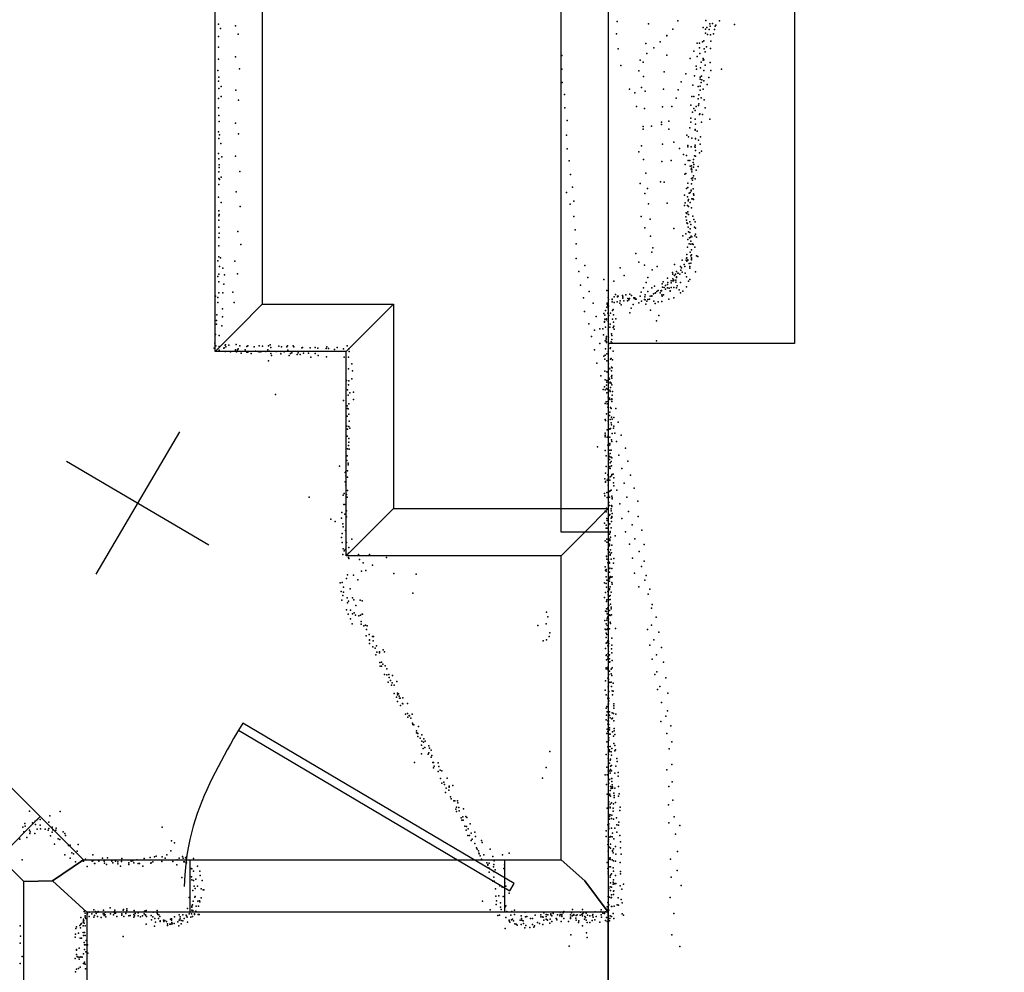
# Model space of a CAD drawing. Header units: millimetres. Extents: x 7160 to 53956, y -61034 to -3815.
# Tile 20 of 36: x 19358 to 21743, y -32327 to -30019. Entities that reach past the tile are written whole.
import ezdxf

# ---------------------------------------------------------------- set-up
doc = ezdxf.new("R2010")
doc.units = ezdxf.units.MM
for name, color, linetype in [('DOORS', 7, 'Continuous'), ('P', 9, 'Continuous'), ('PANOS', 10, 'Continuous'), ('ROOMS', 1, 'Continuous'), ('STRUCTS', 4, 'Continuous'), ('WALLS', 3, 'Continuous')]:
    doc.layers.add(name, color=color, linetype=linetype)

# ---------------------------------------------------------------- blocks, each defined once
blk = doc.blocks.new('1-Standard_3D')
for points in [[(-403.982, 5.64828), (253.382, 394.931), (263.573, 377.722), (-393.791, -11.5606), (-403.982, 5.64828)], [(263.573, 377.722), (275.367, 357.142), (283.15, 343.495), (290.844, 329.879), (298.429, 316.269), (305.882, 302.642), (313.184, 288.973), (320.313, 275.239), (327.249, 261.416), (333.971, 247.479), (340.456, 233.405), (346.686, 219.17), (352.638, 204.75), (358.291, 190.121), (363.626, 175.258), (368.62, 160.139), (373.253, 144.738), (377.503, 129.032), (381.351, 112.998), (384.774, 96.6102), (387.752, 79.8457), (390.265, 62.6802), (392.29, 45.0899), (393.807, 27.0508), (395.085, -0.90191)]]:
    blk.add_lwpolyline(points)

msp = doc.modelspace()

# ---------------------------------------------------------------- linework, layer by layer
at = {"layer": 'DOORS'}
for points in [[(19308.7, -32048.8), (18895.6, -31635.7), (18994.4, -31537), (19407.5, -31950), (19308.7, -32048.8)], [(19770.2, -32054.8), (20532.2, -32054.8), (20532.2, -32181.8), (19770.2, -32181.8), (19770.2, -32054.8)]]:
    msp.add_lwpolyline(points, dxfattribs=at)
at = {"layer": 'P'}
for p in [(20805, -30023), (20952, -30022), (21020, -30021), (21053, -30022), (19839, -30030), (19844, -30040), (19880, -30034), (20881, -30029), (20940, -30042), (21013, -30038), (21019, -30042), (21022, -30038), (21028, -30043), (21029, -30029), (21030, -30035), (21036, -30028), (21041, -30043), (21042, -30035), (21044, -30032), (21089, -30031), (19839, -30060), (19887, -30054), (20803, -30053), (20909, -30073), (20925, -30057), (20925, -30058), (21012, -30073), (21015, -30070), (21019, -30052), (21024, -30055), (21031, -30056), (21032, -30071), (21038, -30053), (19839, -30086), (20807, -30090), (20874, -30077), (20894, -30087), (20991, -30095), (20999, -30076), (21004, -30076), (21004, -30087), (21016, -30090), (21018, -30097), (21021, -30085), (21031, -30089), (19839, -30115), (19880, -30109), (20671, -30106), (20861, -30117), (20868, -30122), (20877, -30101), (20925, -30105), (20982, -30113), (20999, -30108), (21005, -30101), (21008, -30122), (21013, -30113), (21013, -30117), (21015, -30116), (21030, -30123), (19838, -30142), (19890, -30138), (20671, -30139), (20814, -30130), (20857, -30143), (20919, -30145), (20996, -30132), (20997, -30139), (21007, -30136), (21015, -30142), (21018, -30129), (21032, -30142), (21058, -30139), (19839, -30168), (19840, -30158), (20869, -30157), (20960, -30170), (20971, -30150), (20992, -30155), (21006, -30158), (21006, -30163), (21009, -30156), (21010, -30165), (21015, -30167), (21027, -30159), (19840, -30186), (19846, -30181), (19881, -30190), (20672, -30171), (20835, -30187), (20864, -30183), (20873, -30192), (20917, -30187), (20953, -30189), (20988, -30178), (21001, -30181), (21006, -30180), (21006, -30190), (21008, -30171), (21013, -30187), (21023, -30176), (19839, -30210), (19846, -30205), (19888, -30214), (20677, -30200), (20848, -30196), (20948, -30209), (20986, -30205), (20991, -30205), (21001, -30211), (21003, -30201), (21008, -30208), (21016, -30213), (19839, -30233), (20678, -30233), (20852, -30229), (20871, -30234), (20915, -30230), (20937, -30229), (20983, -30226), (20991, -30234), (20994, -30239), (20996, -30229), (21002, -30227), (21003, -30223), (21018, -30233), (19840, -30251), (19841, -30266), (20684, -30263), (20930, -30265), (20983, -30258), (20987, -30243), (20994, -30260), (21004, -30249), (21005, -30247), (21012, -30249), (21029, -30260), (19880, -30270), (20868, -30278), (20868, -30284), (20888, -30277), (20912, -30267), (20912, -30273), (20930, -30284), (20981, -30281), (20983, -30267), (20994, -30285), (20994, -30287), (20995, -30272), (20999, -30289), (21009, -30267), (19839, -30291), (19840, -30307), (19842, -30298), (19888, -30296), (20682, -30299), (20974, -30299), (20978, -30303), (20986, -30306), (20995, -30307), (20995, -30308), (21002, -30311), (21007, -30303), (19845, -30319), (20684, -30332), (20864, -30325), (20915, -30321), (20942, -30316), (20956, -30331), (20976, -30324), (20976, -30327), (20984, -30327), (20993, -30327), (20994, -30323), (20994, -30328), (20995, -30336), (21006, -30321), (19839, -30343), (19840, -30356), (19847, -30351), (19880, -30350), (20689, -30361), (20857, -30339), (20869, -30358), (20936, -30360), (20966, -30346), (20973, -30348), (20977, -30360), (20981, -30360), (20990, -30358), (20992, -30349), (20995, -30350), (21004, -30342), (21009, -30338), (19841, -30371), (19841, -30377), (20913, -30363), (20970, -30370), (20982, -30374), (20984, -30381), (20985, -30373), (20985, -30379), (20986, -30383), (20989, -30365), (20990, -30376), (20991, -30370), (20996, -30384), (21001, -30375), (19840, -30388), (19840, -30404), (19842, -30406), (19846, -30401), (19891, -30387), (20692, -30394), (20874, -30391), (20969, -30393), (20971, -30392), (20985, -30404), (20986, -30388), (20987, -30408), (20988, -30402), (20990, -30397), (20994, -30405), (19840, -30418), (20697, -30425), (20861, -30416), (20878, -30428), (20910, -30412), (20919, -30413), (20973, -30428), (20976, -30415), (20976, -30426), (20984, -30432), (20985, -30417), (20989, -30429), (19839, -30449), (19882, -30436), (20682, -30438), (20872, -30440), (20968, -30444), (20975, -30448), (20978, -30455), (20979, -30439), (20982, -30438), (20984, -30434), (20986, -30453), (20988, -30453), (20990, -30441), (20990, -30455), (20991, -30444), (19846, -30462), (19892, -30472), (20691, -30466), (20700, -30459), (20881, -30465), (20926, -30464), (20968, -30469), (20970, -30463), (20975, -30469), (20977, -30458), (20978, -30472), (20982, -30462), (20985, -30475), (19840, -30482), (19840, -30494), (19841, -30491), (20700, -30496), (20863, -30496), (20885, -30502), (20971, -30497), (20972, -30487), (20974, -30489), (20976, -30485), (20978, -30491), (20988, -30495), (20991, -30503), (19840, -30505), (19840, -30522), (20703, -30528), (20872, -30523), (20942, -30525), (20973, -30505), (20974, -30511), (20975, -30513), (20977, -30522), (20981, -30509), (20982, -30526), (20983, -30515), (20992, -30522), (20994, -30509), (20995, -30524), (19840, -30547), (19841, -30536), (19886, -30532), (20886, -30544), (20964, -30543), (20971, -30538), (20976, -30552), (20978, -30533), (20980, -30548), (20981, -30535), (20982, -30547), (20984, -30544), (20986, -30545), (20993, -30543), (20995, -30539), (20997, -30546), (19840, -30567), (19893, -30564), (20706, -30562), (20891, -30572), (20975, -30570), (20979, -30562), (20983, -30556), (20983, -30563), (20987, -30562), (20989, -30564), (20993, -30570), (19840, -30594), (19844, -30596), (20706, -30598), (20850, -30586), (20889, -30582), (20973, -30597), (20974, -30588), (20974, -30596), (20982, -30582), (20983, -30591), (20985, -30577), (20985, -30589), (20985, -30596), (20985, -30599), (20997, -30591), (21000, -30593), (19838, -30603), (19842, -30617), (19850, -30621), (19879, -30604), (20727, -30615), (20812, -30620), (20857, -30607), (20871, -30614), (20902, -30617), (20944, -30612), (20958, -30617), (20961, -30620), (20962, -30602), (20967, -30612), (20969, -30617), (20972, -30602), (20974, -30604), (20976, -30601), (20976, -30602), (20979, -30610), (20981, -30617), (20981, -30621), (20983, -30609), (20985, -30601), (19838, -30641), (19840, -30636), (19854, -30637), (19885, -30635), (20712, -30629), (20734, -30644), (20822, -30639), (20879, -30644), (20890, -30625), (20927, -30645), (20939, -30632), (20940, -30636), (20940, -30647), (20944, -30639), (20946, -30636), (20949, -30629), (20949, -30642), (20949, -30644), (20952, -30633), (20953, -30633), (20957, -30636), (20959, -30626), (20962, -30631), (20970, -30633), (20973, -30642), (20995, -30630), (19840, -30654), (19852, -30660), (20716, -30662), (20773, -30649), (20797, -30653), (20869, -30669), (20875, -30656), (20889, -30669), (20895, -30665), (20914, -30659), (20915, -30667), (20916, -30654), (20919, -30668), (20922, -30663), (20927, -30661), (20927, -30669), (20928, -30656), (20931, -30670), (20936, -30652), (20936, -30657), (20936, -30668), (20940, -30652), (20941, -30652), (20942, -30650), (20942, -30668), (20947, -30650), (20947, -30655), (20949, -30669), (20950, -30664), (20958, -30656), (20973, -30666), (20978, -30653), (20981, -30649), (19832, -30689), (19838, -30692), (19840, -30681), (19850, -30681), (19874, -30679), (20723, -30693), (20737, -30678), (20780, -30675), (20783, -30692), (20798, -30691), (20801, -30685), (20806, -30689), (20806, -30691), (20807, -30689), (20818, -30687), (20819, -30691), (20819, -30694), (20826, -30686), (20831, -30695), (20835, -30695), (20836, -30684), (20840, -30687), (20845, -30693), (20846, -30695), (20848, -30693), (20861, -30689), (20863, -30679), (20872, -30691), (20872, -30691), (20873, -30686), (20879, -30678), (20885, -30689), (20889, -30688), (20889, -30689), (20893, -30683), (20897, -30682), (20898, -30681), (20901, -30678), (20904, -30675), (20909, -30681), (20911, -30676), (20912, -30675), (20912, -30676), (20913, -30686), (20914, -30689), (20917, -30686), (20922, -30672), (20933, -30676), (20933, -30677), (20942, -30693), (20955, -30674), (20958, -30681), (20964, -30677), (19838, -30704), (19877, -30704), (20747, -30706), (20780, -30716), (20781, -30706), (20781, -30708), (20782, -30712), (20782, -30715), (20784, -30697), (20784, -30713), (20793, -30696), (20793, -30697), (20793, -30703), (20798, -30704), (20805, -30703), (20811, -30706), (20812, -30700), (20815, -30710), (20821, -30700), (20830, -30700), (20833, -30698), (20839, -30718), (20844, -30709), (20849, -30696), (20851, -30696), (20857, -30705), (20864, -30701), (20871, -30697), (20873, -30698), (20874, -30708), (20877, -30701), (20879, -30697), (20883, -30696), (20894, -30701), (20897, -30707), (20904, -30703), (20913, -30702), (20930, -30696), (19835, -30734), (19849, -30720), (19849, -30739), (20726, -30726), (20754, -30738), (20773, -30731), (20775, -30735), (20777, -30724), (20782, -30730), (20783, -30720), (20785, -30736), (20789, -30730), (20794, -30724), (20795, -30721), (20796, -30734), (20836, -30729), (20886, -30723), (20906, -30736), (19834, -30748), (19834, -30757), (19847, -30761), (20736, -30756), (20774, -30750), (20774, -30752), (20775, -30745), (20777, -30764), (20779, -30744), (20779, -30746), (20783, -30750), (20787, -30764), (20788, -30757), (20794, -30745), (20795, -30765), (20796, -30752), (20797, -30762), (20802, -30744), (20900, -30749), (19832, -30782), (19841, -30784), (20743, -30787), (20750, -30771), (20763, -30768), (20770, -30768), (20772, -30783), (20778, -30791), (20779, -30787), (20783, -30769), (20784, -30788), (20791, -30780), (20792, -30784), (20798, -30769), (19830, -30803), (19833, -30809), (19841, -30811), (19853, -30814), (19855, -30808), (19856, -30807), (19857, -30812), (19864, -30808), (19882, -30806), (19891, -30809), (19908, -30811), (19910, -30809), (19926, -30812), (19938, -30809), (19946, -30810), (19960, -30809), (19964, -30807), (19966, -30813), (19985, -30810), (19992, -30812), (20005, -30812), (20006, -30809), (20020, -30809), (20022, -30812), (20041, -30814), (20043, -30813), (20061, -30814), (20073, -30813), (20102, -30812), (20127, -30813), (20151, -30809), (20763, -30804), (20776, -30797), (20778, -30795), (20779, -30800), (20779, -30801), (20784, -30807), (20789, -30814), (20790, -30800), (20792, -30794), (20794, -30803), (20900, -30797), (19829, -30815), (19841, -30820), (19852, -30815), (19855, -30823), (19868, -30824), (19880, -30819), (19880, -30820), (19883, -30824), (19885, -30819), (19887, -30817), (19894, -30827), (19904, -30819), (19908, -30825), (19910, -30825), (19918, -30828), (19929, -30822), (19935, -30823), (19938, -30824), (19942, -30824), (19954, -30823), (19959, -30819), (19963, -30822), (19966, -30828), (19968, -30833), (19979, -30823), (19990, -30823), (19990, -30829), (19998, -30824), (20007, -30820), (20010, -30833), (20014, -30828), (20017, -30826), (20030, -30830), (20032, -30826), (20037, -30830), (20045, -30827), (20057, -30827), (20063, -30837), (20073, -30828), (20080, -30815), (20081, -30833), (20100, -30816), (20101, -30836), (20106, -30816), (20120, -30818), (20142, -30817), (20144, -30837), (20154, -30837), (20155, -30817), (20156, -30823), (20750, -30819), (20773, -30834), (20776, -30832), (20777, -30817), (20780, -30829), (20783, -30824), (20788, -30816), (20795, -30822), (19960, -30846), (20162, -30853), (20756, -30851), (20775, -30842), (20780, -30846), (20784, -30853), (20784, -30862), (20789, -30842), (20790, -30840), (20791, -30861), (20794, -30843), (20154, -30865), (20164, -30870), (20765, -30882), (20775, -30871), (20780, -30872), (20783, -30874), (20784, -30878), (20787, -30865), (20791, -30870), (20791, -30884), (20792, -30881), (20793, -30863), (20149, -30893), (20154, -30904), (20155, -30894), (20162, -30889), (20774, -30909), (20776, -30892), (20779, -30905), (20780, -30893), (20780, -30897), (20785, -30887), (20786, -30890), (20787, -30899), (20788, -30897), (20789, -30910), (20790, -30900), (20792, -30888), (20792, -30904), (19977, -30927), (20152, -30916), (20153, -30929), (20157, -30923), (20166, -30922), (20771, -30915), (20776, -30916), (20779, -30913), (20780, -30923), (20781, -30914), (20783, -30934), (20787, -30917), (20788, -30920), (20793, -30929), (20794, -30920), (20142, -30942), (20151, -30955), (20155, -30950), (20166, -30939), (20776, -30949), (20778, -30945), (20781, -30950), (20782, -30944), (20782, -30958), (20783, -30945), (20786, -30936), (20787, -30939), (20792, -30938), (20792, -30939), (20792, -30944), (20151, -30980), (20152, -30961), (20153, -30962), (20155, -30975), (20779, -30974), (20784, -30979), (20786, -30978), (20787, -30970), (20789, -30959), (20790, -30961), (20802, -30961), (20150, -31004), (20155, -31005), (20156, -30992), (20776, -30988), (20777, -30990), (20783, -30992), (20784, -31001), (20788, -30988), (20790, -30996), (20791, -30982), (20791, -31001), (20793, -30987), (20797, -30983), (20797, -31004), (20807, -30994), (20151, -31028), (20152, -31011), (20157, -31009), (20776, -31021), (20776, -31026), (20776, -31027), (20781, -31013), (20783, -31026), (20783, -31026), (20784, -31010), (20787, -31011), (20789, -31010), (20793, -31022), (20796, -31009), (20799, -31021), (20815, -31026), (20154, -31051), (20155, -31034), (20155, -31043), (20776, -31030), (20781, -31031), (20782, -31050), (20785, -31051), (20787, -31031), (20787, -31046), (20787, -31049), (20791, -31037), (20792, -31041), (20803, -31041), (20151, -31076), (20152, -31059), (20156, -31060), (20757, -31054), (20776, -31063), (20778, -31076), (20784, -31076), (20785, -31074), (20787, -31062), (20788, -31070), (20790, -31062), (20809, -31074), (20825, -31057), (20132, -31101), (20150, -31087), (20153, -31094), (20153, -31098), (20786, -31085), (20787, -31078), (20788, -31093), (20790, -31079), (20790, -31090), (20791, -31100), (20792, -31081), (20831, -31089), (20146, -31116), (20148, -31114), (20148, -31124), (20152, -31112), (20777, -31118), (20778, -31102), (20782, -31122), (20787, -31102), (20787, -31106), (20788, -31107), (20791, -31124), (20792, -31121), (20795, -31120), (20816, -31107), (20837, -31123), (20146, -31139), (20148, -31147), (20152, -31128), (20775, -31132), (20777, -31138), (20777, -31140), (20781, -31135), (20783, -31132), (20783, -31147), (20784, -31130), (20784, -31134), (20787, -31135), (20788, -31127), (20796, -31141), (20797, -31129), (20822, -31142), (20141, -31171), (20144, -31167), (20149, -31170), (20152, -31160), (20774, -31167), (20780, -31165), (20784, -31171), (20786, -31162), (20788, -31161), (20790, -31159), (20797, -31149), (20804, -31159), (20846, -31154), (20059, -31176), (20143, -31194), (20146, -31194), (20151, -31176), (20775, -31173), (20781, -31177), (20784, -31187), (20785, -31189), (20786, -31176), (20786, -31196), (20791, -31196), (20792, -31174), (20793, -31178), (20793, -31180), (20811, -31192), (20828, -31176), (20855, -31186), (20138, -31213), (20145, -31217), (20149, -31209), (20776, -31210), (20778, -31212), (20779, -31203), (20785, -31219), (20786, -31220), (20787, -31218), (20790, -31204), (20790, -31209), (20792, -31197), (20792, -31199), (20793, -31216), (20832, -31211), (20111, -31229), (20122, -31235), (20137, -31227), (20140, -31241), (20149, -31224), (20774, -31239), (20778, -31244), (20780, -31228), (20781, -31233), (20784, -31222), (20785, -31242), (20787, -31241), (20790, -31227), (20791, -31235), (20792, -31223), (20792, -31225), (20816, -31228), (20841, -31243), (20856, -31223), (20139, -31264), (20141, -31248), (20147, -31257), (20778, -31251), (20781, -31251), (20783, -31251), (20786, -31266), (20788, -31259), (20788, -31262), (20790, -31250), (20825, -31260), (20865, -31256), (20137, -31274), (20139, -31286), (20149, -31286), (20162, -31278), (20776, -31282), (20780, -31278), (20780, -31285), (20784, -31281), (20785, -31277), (20786, -31290), (20787, -31278), (20787, -31281), (20789, -31273), (20800, -31270), (20835, -31290), (20848, -31277), (20870, -31291), (20140, -31315), (20141, -31301), (20144, -31306), (20146, -31303), (20150, -31315), (20154, -31312), (20155, -31298), (20178, -31315), (20205, -31315), (20782, -31303), (20785, -31295), (20786, -31293), (20786, -31309), (20788, -31314), (20789, -31304), (20791, -31311), (20792, -31292), (20858, -31308), (20154, -31322), (20155, -31325), (20181, -31327), (20190, -31335), (20246, -31322), (20779, -31319), (20779, -31320), (20780, -31326), (20782, -31335), (20784, -31326), (20785, -31333), (20786, -31335), (20786, -31336), (20788, -31317), (20790, -31326), (20796, -31336), (20797, -31325), (20842, -31324), (20870, -31331), (20186, -31355), (20196, -31354), (20212, -31341), (20264, -31361), (20318, -31363), (20776, -31345), (20777, -31353), (20778, -31351), (20778, -31355), (20784, -31343), (20786, -31358), (20787, -31348), (20787, -31349), (20792, -31349), (20847, -31360), (20864, -31344), (20134, -31384), (20139, -31383), (20149, -31373), (20152, -31364), (20166, -31365), (20177, -31376), (20774, -31384), (20778, -31369), (20778, -31385), (20780, -31377), (20785, -31372), (20786, -31374), (20786, -31380), (20787, -31371), (20788, -31368), (20790, -31370), (20792, -31383), (20793, -31369), (20793, -31387), (20872, -31377), (20875, -31366), (20136, -31405), (20142, -31394), (20142, -31406), (20158, -31398), (20310, -31409), (20777, -31407), (20779, -31394), (20782, -31405), (20784, -31400), (20784, -31403), (20786, -31398), (20786, -31400), (20788, -31393), (20790, -31406), (20857, -31393), (20880, -31411), (20884, -31399), (20138, -31426), (20140, -31414), (20151, -31420), (20152, -31432), (20154, -31428), (20164, -31420), (20167, -31425), (20182, -31426), (20187, -31427), (20774, -31419), (20779, -31429), (20780, -31425), (20783, -31413), (20785, -31425), (20786, -31416), (20788, -31414), (20788, -31424), (20789, -31435), (20149, -31449), (20159, -31450), (20168, -31456), (20172, -31439), (20634, -31455), (20777, -31452), (20779, -31447), (20779, -31453), (20782, -31444), (20783, -31448), (20785, -31439), (20786, -31451), (20790, -31443), (20790, -31447), (20888, -31445), (20890, -31436), (20153, -31460), (20159, -31471), (20164, -31459), (20171, -31462), (20179, -31464), (20183, -31462), (20185, -31477), (20187, -31460), (20188, -31460), (20637, -31466), (20775, -31475), (20780, -31474), (20781, -31459), (20781, -31469), (20782, -31466), (20784, -31472), (20786, -31461), (20786, -31462), (20788, -31463), (20788, -31479), (20789, -31482), (20791, -31461), (20899, -31467), (20163, -31483), (20185, -31484), (20191, -31488), (20195, -31486), (20198, -31497), (20199, -31488), (20613, -31487), (20633, -31483), (20642, -31505), (20776, -31496), (20777, -31497), (20778, -31483), (20778, -31497), (20778, -31506), (20781, -31487), (20781, -31497), (20782, -31494), (20782, -31495), (20786, -31495), (20801, -31494), (20878, -31497), (20888, -31486), (20906, -31503), (20197, -31512), (20204, -31509), (20205, -31522), (20205, -31523), (20212, -31514), (20214, -31524), (20215, -31514), (20626, -31524), (20634, -31522), (20640, -31514), (20778, -31516), (20778, -31530), (20780, -31509), (20780, -31528), (20781, -31528), (20782, -31524), (20784, -31525), (20792, -31518), (20894, -31522), (20205, -31531), (20213, -31539), (20219, -31542), (20222, -31536), (20223, -31552), (20229, -31551), (20229, -31553), (20238, -31546), (20241, -31551), (20777, -31543), (20782, -31536), (20784, -31537), (20784, -31550), (20785, -31531), (20791, -31544), (20792, -31535), (20792, -31553), (20884, -31535), (20912, -31540), (20220, -31558), (20230, -31577), (20234, -31576), (20778, -31560), (20779, -31558), (20779, -31570), (20782, -31563), (20782, -31568), (20783, -31555), (20784, -31561), (20784, -31568), (20786, -31558), (20786, -31568), (20786, -31576), (20787, -31575), (20793, -31572), (20890, -31569), (20900, -31558), (20917, -31576), (20231, -31586), (20234, -31586), (20237, -31581), (20243, -31585), (20247, -31592), (20778, -31590), (20778, -31592), (20779, -31592), (20781, -31592), (20782, -31588), (20783, -31595), (20786, -31598), (20790, -31593), (20793, -31590), (20901, -31599), (20241, -31606), (20247, -31607), (20250, -31624), (20252, -31606), (20253, -31613), (20256, -31620), (20261, -31608), (20271, -31623), (20777, -31621), (20782, -31615), (20784, -31617), (20784, -31618), (20784, -31623), (20785, -31606), (20787, -31625), (20790, -31604), (20790, -31624), (20792, -31608), (20896, -31606), (20923, -31614), (20258, -31632), (20260, -31626), (20265, -31632), (20776, -31644), (20783, -31636), (20784, -31633), (20785, -31647), (20791, -31635), (20793, -31645), (20795, -31627), (20795, -31646), (20903, -31642), (20908, -31635), (20265, -31652), (20270, -31661), (20273, -31651), (20273, -31655), (20273, -31671), (20275, -31653), (20277, -31658), (20278, -31663), (20279, -31663), (20286, -31662), (20778, -31655), (20782, -31664), (20783, -31656), (20783, -31661), (20784, -31662), (20785, -31664), (20785, -31670), (20794, -31655), (20928, -31651), (20280, -31681), (20285, -31676), (20286, -31677), (20297, -31676), (20778, -31687), (20780, -31683), (20781, -31696), (20783, -31678), (20783, -31685), (20784, -31677), (20786, -31696), (20797, -31677), (20797, -31682), (20797, -31687), (20912, -31674), (20927, -31694), (20292, -31702), (20297, -31700), (20298, -31709), (20301, -31705), (20302, -31706), (20305, -31712), (20308, -31702), (20778, -31716), (20779, -31704), (20782, -31718), (20784, -31705), (20784, -31718), (20784, -31719), (20785, -31703), (20786, -31705), (20788, -31711), (20792, -31713), (20793, -31699), (20794, -31712), (20796, -31700), (20797, -31718), (20802, -31702), (20911, -31720), (20923, -31707), (20309, -31724), (20310, -31727), (20312, -31728), (20319, -31742), (20324, -31732), (20781, -31738), (20782, -31726), (20782, -31744), (20785, -31727), (20786, -31735), (20786, -31740), (20794, -31745), (20798, -31737), (20798, -31742), (20935, -31730), (20319, -31747), (20321, -31748), (20322, -31749), (20322, -31756), (20328, -31760), (20332, -31752), (20332, -31767), (20337, -31762), (20340, -31767), (20780, -31749), (20785, -31759), (20785, -31765), (20786, -31750), (20788, -31750), (20796, -31755), (20799, -31751), (20925, -31749), (20331, -31777), (20335, -31785), (20336, -31770), (20339, -31783), (20349, -31779), (20350, -31784), (20354, -31789), (20642, -31792), (20780, -31769), (20782, -31781), (20784, -31780), (20786, -31788), (20786, -31792), (20788, -31780), (20792, -31785), (20797, -31773), (20799, -31778), (20799, -31791), (20801, -31788), (20931, -31786), (20937, -31769), (20331, -31798), (20347, -31799), (20349, -31796), (20354, -31806), (20356, -31802), (20778, -31800), (20783, -31809), (20784, -31800), (20788, -31813), (20789, -31811), (20790, -31793), (20791, -31801), (20804, -31809), (20314, -31819), (20358, -31819), (20360, -31819), (20360, -31832), (20362, -31828), (20371, -31820), (20373, -31829), (20376, -31838), (20380, -31839), (20633, -31831), (20780, -31830), (20783, -31839), (20784, -31838), (20786, -31821), (20787, -31840), (20789, -31828), (20789, -31836), (20791, -31826), (20791, -31839), (20802, -31828), (20805, -31817), (20925, -31837), (20937, -31824), (20371, -31841), (20377, -31858), (20393, -31857), (20624, -31857), (20776, -31849), (20781, -31849), (20786, -31860), (20788, -31845), (20791, -31858), (20792, -31858), (20799, -31845), (20807, -31843), (20807, -31852), (20380, -31869), (20385, -31867), (20387, -31872), (20391, -31881), (20397, -31886), (20398, -31876), (20398, -31879), (20407, -31875), (20779, -31872), (20785, -31869), (20788, -31887), (20789, -31877), (20790, -31878), (20790, -31882), (20792, -31865), (20793, -31873), (20794, -31878), (20794, -31881), (20799, -31881), (20808, -31877), (20930, -31877), (20938, -31866), (20389, -31892), (20401, -31902), (20403, -31907), (20409, -31912), (20412, -31912), (20418, -31912), (20781, -31896), (20786, -31898), (20787, -31896), (20789, -31901), (20797, -31893), (20798, -31899), (20798, -31904), (20808, -31901), (20810, -31895), (20940, -31910), (20414, -31932), (20416, -31927), (20419, -31917), (20421, -31928), (20433, -31931), (20781, -31930), (20784, -31924), (20785, -31914), (20788, -31920), (20788, -31927), (20788, -31929), (20791, -31917), (20795, -31930), (20796, -31919), (20801, -31916), (20811, -31935), (20812, -31927), (20929, -31922), (19381, -31937), (19401, -31957), (19407, -31957), (19431, -31948), (19456, -31938), (20416, -31938), (20422, -31936), (20427, -31953), (20429, -31959), (20431, -31951), (20432, -31959), (20438, -31950), (20441, -31952), (20784, -31944), (20785, -31946), (20786, -31950), (20786, -31956), (20788, -31946), (20791, -31955), (20792, -31947), (20795, -31937), (20796, -31956), (20803, -31953), (20943, -31951), (19365, -31976), (19370, -31967), (19371, -31973), (19381, -31983), (19389, -31965), (19395, -31961), (19396, -31969), (19400, -31981), (19407, -31971), (19408, -31980), (19419, -31981), (19427, -31983), (19428, -31964), (19428, -31979), (19436, -31976), (19438, -31982), (19445, -31983), (19446, -31978), (19703, -31976), (20436, -31973), (20439, -31983), (20440, -31974), (20444, -31980), (20449, -31968), (20782, -31970), (20784, -31971), (20784, -31974), (20785, -31968), (20785, -31978), (20785, -31980), (20791, -31978), (20799, -31978), (20804, -31970), (20808, -31971), (20809, -31964), (20930, -31965), (20957, -31972), (19358, -32005), (19368, -31987), (19375, -32001), (19382, -31991), (19383, -31987), (19394, -31991), (19432, -31997), (19436, -31988), (19451, -32004), (19455, -32006), (19463, -31987), (19467, -31991), (19469, -31996), (20443, -31996), (20447, -31996), (20451, -31990), (20454, -32005), (20460, -31988), (20462, -31998), (20778, -31985), (20778, -31998), (20784, -32006), (20787, -32000), (20789, -31998), (20793, -31999), (20794, -31990), (20797, -32004), (20804, -31988), (20811, -31996), (20946, -31993), (19442, -32017), (19476, -32020), (19480, -32019), (19499, -32018), (19725, -32009), (19733, -32014), (20451, -32008), (20460, -32015), (20464, -32026), (20466, -32029), (20476, -32008), (20478, -32013), (20497, -32029), (20782, -32018), (20783, -32010), (20784, -32010), (20786, -32024), (20789, -32017), (20789, -32027), (20796, -32028), (20801, -32023), (20813, -32011), (20813, -32026), (19364, -32055), (19467, -32043), (19480, -32051), (19484, -32038), (19488, -32040), (19497, -32034), (19517, -32053), (19535, -32043), (19558, -32051), (19570, -32050), (19605, -32052), (19641, -32055), (19659, -32052), (19674, -32049), (19684, -32048), (19688, -32046), (19703, -32048), (19710, -32051), (19714, -32043), (19724, -32033), (19739, -32055), (19744, -32051), (19752, -32047), (19754, -32051), (19759, -32050), (19762, -32048), (19762, -32055), (19779, -32052), (20469, -32033), (20470, -32039), (20471, -32040), (20473, -32045), (20476, -32053), (20482, -32043), (20504, -32047), (20527, -32043), (20543, -32039), (20783, -32034), (20785, -32051), (20786, -32053), (20788, -32050), (20788, -32054), (20793, -32055), (20794, -32032), (20794, -32034), (20795, -32038), (20802, -32041), (20815, -32041), (20934, -32053), (20951, -32035), (19493, -32060), (19507, -32057), (19512, -32058), (19521, -32071), (19533, -32058), (19535, -32057), (19539, -32064), (19540, -32064), (19549, -32058), (19562, -32058), (19563, -32063), (19568, -32066), (19581, -32058), (19583, -32062), (19590, -32058), (19595, -32060), (19595, -32065), (19602, -32070), (19604, -32059), (19622, -32062), (19622, -32066), (19628, -32058), (19632, -32057), (19634, -32062), (19645, -32064), (19648, -32064), (19656, -32070), (19675, -32063), (19676, -32062), (19680, -32060), (19702, -32059), (19729, -32059), (19738, -32067), (19755, -32060), (19757, -32060), (19762, -32062), (19773, -32076), (19775, -32077), (19788, -32070), (20489, -32062), (20492, -32066), (20492, -32068), (20494, -32074), (20495, -32063), (20505, -32072), (20506, -32066), (20507, -32057), (20509, -32079), (20530, -32076), (20532, -32067), (20781, -32061), (20782, -32076), (20787, -32072), (20789, -32072), (20795, -32074), (20796, -32057), (20801, -32058), (20812, -32061), (19750, -32098), (19774, -32096), (19779, -32082), (19784, -32102), (19794, -32082), (19795, -32093), (20495, -32085), (20505, -32083), (20506, -32097), (20783, -32084), (20783, -32089), (20784, -32094), (20788, -32097), (20789, -32092), (20791, -32089), (20796, -32082), (20801, -32093), (20813, -32083), (20813, -32089), (20936, -32097), (20950, -32081), (19775, -32103), (19779, -32105), (19780, -32119), (19783, -32124), (19788, -32119), (19797, -32125), (19800, -32105), (20504, -32107), (20507, -32107), (20510, -32125), (20521, -32118), (20526, -32121), (20533, -32111), (20535, -32119), (20785, -32124), (20788, -32120), (20789, -32111), (20791, -32121), (20795, -32109), (20795, -32114), (20796, -32103), (20798, -32112), (20799, -32113), (20802, -32112), (20812, -32118), (20816, -32126), (20820, -32114), (20960, -32117), (19768, -32146), (19777, -32129), (19782, -32145), (19782, -32145), (19783, -32144), (19797, -32147), (19802, -32128), (19804, -32128), (20511, -32143), (20518, -32142), (20529, -32144), (20543, -32136), (20783, -32144), (20786, -32145), (20789, -32129), (20790, -32147), (20791, -32140), (20791, -32146), (20796, -32131), (20796, -32139), (20797, -32130), (20807, -32147), (20933, -32146), (19577, -32171), (19617, -32174), (19764, -32173), (19775, -32167), (19775, -32170), (19776, -32164), (19778, -32155), (19785, -32167), (19789, -32155), (19791, -32167), (19793, -32154), (19794, -32157), (20479, -32155), (20512, -32163), (20513, -32154), (20522, -32159), (20522, -32170), (20534, -32169), (20535, -32166), (20781, -32169), (20782, -32158), (20783, -32159), (20785, -32164), (20791, -32168), (20792, -32168), (20798, -32167), (20805, -32164), (20808, -32165), (20815, -32151), (20817, -32159), (19506, -32195), (19514, -32180), (19516, -32184), (19516, -32191), (19516, -32194), (19518, -32197), (19521, -32183), (19522, -32186), (19526, -32182), (19526, -32182), (19526, -32192), (19532, -32186), (19537, -32176), (19537, -32194), (19539, -32190), (19541, -32180), (19543, -32185), (19546, -32192), (19547, -32182), (19548, -32180), (19555, -32195), (19560, -32186), (19561, -32177), (19562, -32186), (19562, -32190), (19565, -32182), (19565, -32188), (19566, -32193), (19578, -32186), (19585, -32188), (19587, -32180), (19587, -32184), (19588, -32177), (19590, -32184), (19593, -32192), (19605, -32186), (19605, -32189), (19608, -32177), (19609, -32175), (19610, -32192), (19615, -32185), (19617, -32178), (19622, -32191), (19625, -32190), (19634, -32187), (19634, -32194), (19635, -32178), (19636, -32191), (19637, -32185), (19645, -32183), (19645, -32191), (19650, -32193), (19655, -32191), (19659, -32186), (19660, -32179), (19662, -32179), (19662, -32188), (19662, -32189), (19664, -32178), (19665, -32192), (19676, -32190), (19680, -32193), (19681, -32182), (19685, -32197), (19691, -32178), (19691, -32184), (19692, -32187), (19694, -32197), (19695, -32188), (19697, -32192), (19725, -32198), (19733, -32193), (19744, -32188), (19746, -32193), (19746, -32198), (19753, -32188), (19756, -32197), (19761, -32189), (19762, -32191), (19763, -32194), (19768, -32186), (19770, -32182), (19772, -32194), (19774, -32186), (19775, -32177), (19776, -32192), (19777, -32178), (19781, -32186), (19781, -32187), (19784, -32179), (19790, -32187), (19792, -32187), (20497, -32176), (20516, -32190), (20520, -32189), (20524, -32175), (20535, -32195), (20538, -32180), (20547, -32189), (20550, -32180), (20556, -32177), (20556, -32187), (20572, -32191), (20573, -32197), (20582, -32182), (20583, -32193), (20586, -32192), (20595, -32197), (20600, -32197), (20606, -32189), (20620, -32188), (20620, -32193), (20624, -32193), (20626, -32194), (20627, -32183), (20633, -32187), (20633, -32192), (20637, -32188), (20644, -32186), (20644, -32187), (20644, -32188), (20647, -32191), (20650, -32183), (20650, -32185), (20657, -32197), (20658, -32198), (20660, -32188), (20666, -32191), (20667, -32182), (20667, -32187), (20671, -32187), (20671, -32189), (20671, -32192), (20674, -32183), (20674, -32183), (20676, -32180), (20676, -32197), (20692, -32188), (20692, -32194), (20692, -32197), (20694, -32183), (20696, -32191), (20697, -32175), (20698, -32189), (20700, -32187), (20700, -32189), (20705, -32196), (20706, -32190), (20708, -32188), (20715, -32189), (20716, -32182), (20719, -32187), (20721, -32175), (20721, -32186), (20721, -32191), (20723, -32183), (20727, -32192), (20728, -32195), (20730, -32184), (20733, -32189), (20739, -32191), (20745, -32190), (20746, -32187), (20747, -32194), (20752, -32181), (20754, -32192), (20765, -32181), (20766, -32176), (20766, -32188), (20767, -32194), (20770, -32184), (20774, -32185), (20777, -32181), (20779, -32195), (20781, -32175), (20782, -32181), (20783, -32197), (20784, -32178), (20785, -32177), (20787, -32197), (20788, -32191), (20791, -32192), (20795, -32185), (20797, -32197), (20817, -32186), (20820, -32189), (20942, -32185), (19359, -32215), (19494, -32221), (19495, -32217), (19503, -32214), (19505, -32220), (19506, -32211), (19507, -32209), (19511, -32206), (19511, -32215), (19512, -32199), (19512, -32202), (19513, -32203), (19514, -32208), (19516, -32215), (19664, -32211), (19677, -32200), (19684, -32216), (19687, -32206), (19698, -32203), (19698, -32204), (19706, -32201), (19707, -32203), (19707, -32204), (19709, -32202), (19713, -32204), (19716, -32210), (19716, -32214), (19721, -32211), (19723, -32199), (19724, -32211), (19725, -32200), (19725, -32201), (19726, -32207), (19727, -32210), (19732, -32209), (19741, -32205), (19743, -32215), (19744, -32201), (19749, -32202), (19749, -32210), (19753, -32203), (19764, -32206), (20534, -32221), (20543, -32201), (20543, -32203), (20545, -32206), (20549, -32200), (20551, -32199), (20554, -32203), (20557, -32210), (20560, -32211), (20563, -32213), (20570, -32201), (20572, -32212), (20574, -32201), (20577, -32203), (20578, -32209), (20581, -32220), (20584, -32214), (20593, -32219), (20600, -32212), (20603, -32218), (20605, -32215), (20612, -32207), (20617, -32209), (20625, -32212), (20627, -32201), (20633, -32199), (20635, -32200), (20636, -32201), (20642, -32208), (20643, -32199), (20647, -32204), (20659, -32200), (20669, -32204), (20687, -32204), (20706, -32201), (20711, -32207), (20712, -32203), (20721, -32215), (20726, -32199), (20730, -32201), (20732, -32207), (20739, -32207), (20744, -32202), (20751, -32200), (20763, -32206), (20777, -32202), (20781, -32204), (20786, -32203), (19360, -32240), (19492, -32242), (19493, -32235), (19500, -32233), (19504, -32245), (19507, -32245), (19511, -32231), (19512, -32238), (19515, -32231), (19516, -32238), (19608, -32241), (20693, -32237), (20731, -32232), (20732, -32243), (20937, -32237), (19359, -32257), (19502, -32269), (19514, -32255), (19515, -32261), (19518, -32261), (19519, -32250), (19522, -32261), (20689, -32264), (20957, -32265), (19364, -32289), (19495, -32272), (19495, -32274), (19495, -32284), (19497, -32289), (19499, -32291), (19503, -32291), (19506, -32290), (19509, -32291), (19512, -32283), (19515, -32272), (19518, -32278), (19523, -32281), (19359, -32306), (19492, -32294), (19502, -32296), (19504, -32315), (19512, -32306), (19514, -32306), (19515, -32303), (19516, -32308), (19493, -32326), (19495, -32320), (19500, -32318), (19517, -32319)]:
    msp.add_point(p, dxfattribs=at)
at = {"layer": 'PANOS'}
for points in [[(19745.1, -31017.8), (19542.1, -31362.4)], [(19471.2, -31088.6), (19815.9, -31291.6)]]:
    msp.add_lwpolyline(points, dxfattribs=at)
at = {"layer": 'ROOMS'}
for points in [[(20643.8, -27743.2), (20643.8, -22796.5), (15798.8, -22796.5), (15798.8, -27717.8), (17659.3, -27717.8), (17659.3, -28860.8), (18935.7, -28860.8), (18935.7, -30499), (18935.7, -31478.2), (19512.3, -32054.8), (20669.2, -32054.8), (20669.2, -31318.2), (20148.5, -31318.2), (20148.5, -30822.9), (19831, -30822.9), (19831, -29292.5), (19831, -27857.5), (19431, -27857.5), (19431, -27743.2), (19888.2, -27743.2), (20643.8, -27743.2)], [(24257, -27863.8), (23685.5, -27863.8), (20783.5, -27863.8), (20783.5, -29343.3), (19945.3, -29343.3), (19945.3, -30708.6), (20262.8, -30708.6), (20262.8, -31203.9), (20783.5, -31203.9), (20783.5, -32181.8), (20783.5, -33197.8), (21602.7, -33197.8), (23107.7, -33197.8), (24257, -33197.8), (24257, -27863.8)], [(15798.8, -34182.1), (18338.8, -34182.1), (18338.8, -34207.4), (18872.2, -34207.4), (19583.4, -34207.4), (19583.4, -33223.2), (19583.4, -33191.4), (19367.5, -33191.4), (19367.5, -32107.6), (18821.4, -31561.5), (18821.4, -30556.2), (15798.8, -30556.2), (15798.8, -32613.6), (15798.8, -33724.8), (15798.8, -34182.1)], [(19748.5, -33077.2), (19748.5, -33197.8), (20783.5, -33197.8), (20783.5, -32181.8), (19519.9, -32181.8), (19519.9, -33077.2), (19748.5, -33077.2)]]:
    msp.add_lwpolyline(points, close=True, dxfattribs=at)
at = {"layer": 'STRUCTS'}
for points in [[(21234.4, -28841.7), (21234.4, -30803.8)], [(20783.5, -29292.5), (20783.5, -31261), (20726.4, -31261), (20669.2, -31261), (20669.2, -29292.5), (20726.4, -29292.5), (20783.5, -29292.5)], [(21234.4, -30803.8), (20783.5, -30803.8)]]:
    msp.add_lwpolyline(points, dxfattribs=at)
at = {"layer": 'WALLS'}
for points in [[(19831, -30822.9), (19831, -29292.5), (19888.2, -29292.5), (19945.3, -29343.3), (19945.3, -30708.6), (19888.2, -30765.8), (19831, -30822.9)], [(20148.5, -30822.9), (19831, -30822.9), (19888.2, -30765.8), (19945.3, -30708.6), (20262.8, -30708.6), (20205.7, -30765.8), (20148.5, -30822.9)], [(20148.5, -31318.2), (20148.5, -30822.9), (20205.7, -30765.8), (20262.8, -30708.6), (20262.8, -31203.9), (20205.7, -31261), (20148.5, -31318.2)], [(20262.8, -31203.9), (20783.5, -31203.9), (20726.4, -31261), (20669.2, -31318.2), (20148.5, -31318.2), (20205.7, -31261), (20262.8, -31203.9)], [(20669.2, -32054.8), (20669.2, -31318.2), (20726.4, -31261), (20783.5, -31203.9), (20783.5, -32181.8), (20726.4, -32105.6), (20669.2, -32054.8)], [(19367.5, -32107.6), (18821.4, -31561.5), (18884.9, -31553.2), (18935.7, -31478.2), (19512.3, -32054.8), (19437.3, -32105.6), (19367.5, -32107.6)], [(19512.3, -32054.8), (20669.2, -32054.8), (20726.4, -32105.6), (20783.5, -32181.8), (19519.9, -32181.8), (19437.3, -32105.6), (19512.3, -32054.8)], [(19367.5, -33191.4), (19367.5, -32107.6), (19437.3, -32105.6), (19519.9, -32181.8), (19519.9, -33077.2), (19437.3, -33134.3), (19367.5, -33191.4)]]:
    msp.add_lwpolyline(points, dxfattribs=at)

# ---------------------------------------------------------------- block references
at = {"layer": 'DOORS', "xscale": -1}
msp.add_blockref('1-Standard_3D', (20151.2, -32118.3), dxfattribs=at)

doc.saveas('drawing.dxf')
